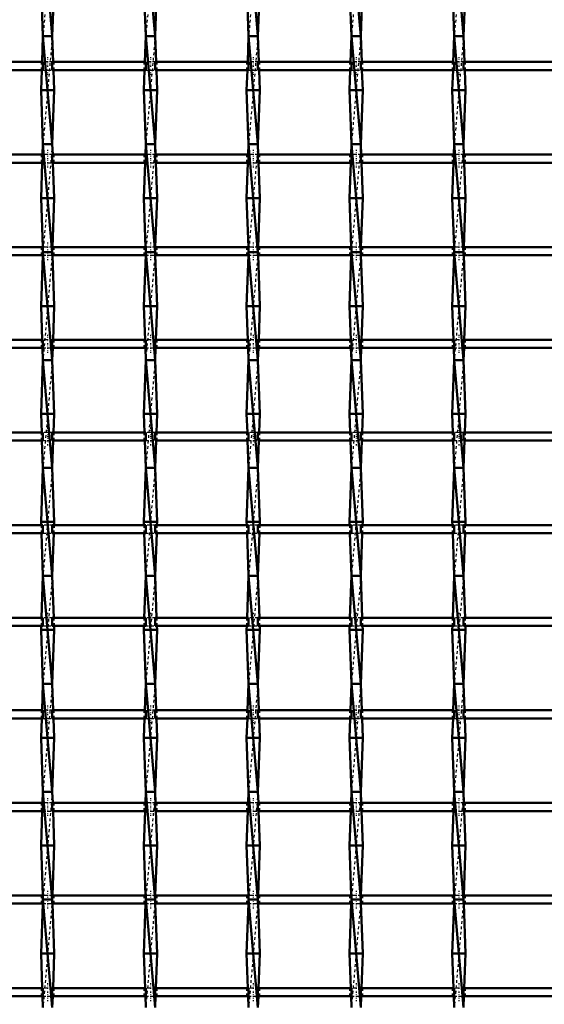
# Model space of a CAD drawing. Header units: millimetres. Extents: x -1015 to 657, y -500 to 954.
# Tile 22 of 30: x 199 to 394, y -142 to 223. Entities that reach past the tile are written whole.
import ezdxf

# ---------------------------------------------------------------- set-up
doc = ezdxf.new("R2010")
doc.units = ezdxf.units.MM
doc.linetypes.add('Center', pattern=[1.5, 0.45, -0.5, 0.05, -0.5])
doc.linetypes.add('Dashed', pattern=[2, 1, -1])
for name, color, linetype, lineweight in [('AM_0', 7, 'Continuous', 50), ('AM_7', 7, 'Center', 25), ('AM_9', 6, 'Dashed', 25)]:
    doc.layers.add(name, color=color, linetype=linetype, lineweight=lineweight)

# ---------------------------------------------------------------- blocks, each defined once
blk = doc.blocks.new('24_s4doyi285dotj643hbk6wpusm________0_in_LSSP33034383111200100035010_4')
at = {"layer": 'AM_0'}
for p, q in [((207.82, 257), (211.28, 217)), ((207.1, 237), (207.82, 217)), ((212, 237), (211.28, 217)), ((207.82, 217), (207.48, 207.48)), ((207.82, 217), (211.28, 177)), ((211.28, 217), (207.82, 217)), ((211.28, 217), (211.62, 207.48)), ((207.37, 204.48), (207.1, 197)), ((211.73, 204.48), (212, 197)), ((212, 197), (207.1, 197)), ((207.1, 197), (207.82, 177)), ((212, 197), (211.28, 177)), ((207.82, 177), (207.68, 173.15)), ((211.28, 177), (207.82, 177)), ((207.82, 177), (211.28, 137)), ((211.28, 177), (211.42, 173.15)), ((207.57, 170.15), (207.1, 157)), ((211.53, 170.15), (212, 157)), ((212, 157), (207.1, 157)), ((207.1, 157), (207.75, 138.82)), ((212, 157), (211.35, 138.82)), ((207.78, 135.82), (207.1, 117)), ((207.82, 137), (211.28, 97)), ((211.28, 137), (207.82, 137)), ((211.32, 135.82), (212, 117)), ((207.1, 117), (207.55, 104.49)), ((212, 117), (207.1, 117)), ((212, 117), (211.55, 104.49)), ((207.66, 101.49), (207.82, 97)), ((211.44, 101.49), (211.28, 97)), ((207.82, 97), (207.1, 77)), ((207.82, 97), (211.28, 57)), ((211.28, 97), (207.82, 97)), ((211.28, 97), (212, 77)), ((212, 77), (207.1, 77)), ((207.1, 77), (207.35, 70.16)), ((212, 77), (211.75, 70.16)), ((207.45, 67.16), (207.82, 57)), ((211.65, 67.16), (211.28, 57)), ((207.82, 57), (207.1, 37)), ((207.82, 57), (211.28, 17)), ((211.28, 57), (207.82, 57)), ((211.28, 57), (212, 37)), ((207.1, 37), (207.14, 35.83)), ((212, 37), (207.1, 37)), ((212, 37), (211.96, 35.83)), ((207.25, 32.83), (207.82, 17)), ((211.85, 32.83), (211.28, 17)), ((207.82, 17), (207.26, 1.5)), ((207.82, 17), (211.28, -23)), ((211.28, 17), (207.82, 17)), ((211.28, 17), (211.84, 1.5)), ((207.15, -1.5), (207.1, -3)), ((212, -3), (207.1, -3)), ((207.1, -3), (207.82, -23)), ((212, -3), (211.28, -23)), ((211.95, -1.5), (212, -3)), ((207.82, -23), (207.46, -32.83)), ((207.82, -23), (211.28, -63)), ((211.28, -23), (207.82, -23)), ((211.28, -23), (211.64, -32.83)), ((207.36, -35.83), (207.1, -43)), ((211.74, -35.83), (212, -43)), ((207.1, -43), (207.82, -63)), ((212, -43), (207.1, -43)), ((212, -43), (211.28, -63)), ((207.82, -63), (207.67, -67.16)), ((207.82, -63), (211.28, -103)), ((211.28, -63), (207.82, -63)), ((211.28, -63), (211.43, -67.16)), ((207.56, -70.16), (207.1, -83)), ((211.54, -70.16), (212, -83)), ((207.1, -83), (207.76, -101.49)), ((212, -83), (207.1, -83)), ((212, -83), (211.34, -101.49)), ((207.76, -104.49), (207.1, -123)), ((207.82, -103), (211.28, -143)), ((211.28, -103), (207.82, -103)), ((211.34, -104.49), (212, -123)), ((212, -123), (207.1, -123)), ((207.1, -123), (207.56, -135.82)), ((212, -123), (211.54, -135.82)), ((207.67, -138.82), (207.82, -143)), ((211.43, -138.82), (211.28, -143))]:
    blk.add_line(p, q, dxfattribs=at)
at = {"layer": 'AM_9'}
for p, q in [((211.28, 257), (207.82, 217)), ((211.28, 217), (207.82, 177)), ((207.48, 207.48), (207.37, 204.48)), ((211.62, 207.48), (211.73, 204.48)), ((211.28, 177), (207.82, 137)), ((207.68, 173.15), (207.57, 170.15)), ((211.42, 173.15), (211.53, 170.15)), ((207.75, 138.82), (207.82, 137)), ((211.35, 138.82), (211.28, 137)), ((207.82, 137), (207.78, 135.82)), ((211.28, 137), (207.82, 97)), ((211.28, 137), (211.32, 135.82)), ((207.55, 104.49), (207.66, 101.49)), ((211.55, 104.49), (211.44, 101.49)), ((211.28, 97), (207.82, 57)), ((207.35, 70.16), (207.45, 67.16)), ((211.75, 70.16), (211.65, 67.16)), ((211.28, 57), (207.82, 17)), ((207.14, 35.83), (207.25, 32.83)), ((211.96, 35.83), (211.85, 32.83)), ((211.28, 17), (207.82, -23)), ((207.26, 1.5), (207.15, -1.5)), ((211.84, 1.5), (211.95, -1.5)), ((211.28, -23), (207.82, -63)), ((207.46, -32.83), (207.36, -35.83)), ((211.64, -32.83), (211.74, -35.83)), ((211.28, -63), (207.82, -103)), ((207.67, -67.16), (207.56, -70.16)), ((211.43, -67.16), (211.54, -70.16)), ((207.76, -101.49), (207.82, -103)), ((211.34, -101.49), (211.28, -103)), ((207.82, -103), (207.76, -104.49)), ((211.28, -103), (207.82, -143)), ((211.28, -103), (211.34, -104.49)), ((207.56, -135.82), (207.67, -138.82)), ((211.54, -135.82), (211.43, -138.82))]:
    blk.add_line(p, q, dxfattribs=at)
blk = doc.blocks.new('25_wcg09w6ul9zley5352a9ew86j________0_in_LSSP33034383111200100035010_4')
at = {"layer": 'AM_0'}
for p, q in [((245.92, 257), (249.38, 217)), ((245.2, 237), (245.92, 217)), ((250.1, 237), (249.38, 217)), ((245.92, 217), (245.58, 207.48)), ((245.92, 217), (249.38, 177)), ((249.38, 217), (245.92, 217)), ((249.38, 217), (249.72, 207.48)), ((245.47, 204.48), (245.2, 197)), ((249.83, 204.48), (250.1, 197)), ((250.1, 197), (245.2, 197)), ((245.2, 197), (245.92, 177)), ((250.1, 197), (249.38, 177)), ((245.92, 177), (245.78, 173.15)), ((249.38, 177), (245.92, 177)), ((245.92, 177), (249.38, 137)), ((249.38, 177), (249.52, 173.15)), ((245.67, 170.15), (245.2, 157)), ((249.63, 170.15), (250.1, 157)), ((250.1, 157), (245.2, 157)), ((245.2, 157), (245.85, 138.82)), ((250.1, 157), (249.45, 138.82)), ((245.88, 135.82), (245.2, 117)), ((249.38, 137), (245.92, 137)), ((245.92, 137), (249.38, 97)), ((249.42, 135.82), (250.1, 117)), ((250.1, 117), (245.2, 117)), ((245.2, 117), (245.65, 104.49)), ((250.1, 117), (249.65, 104.49)), ((245.76, 101.49), (245.92, 97)), ((249.54, 101.49), (249.38, 97)), ((245.92, 97), (245.2, 77)), ((245.92, 97), (249.38, 57)), ((249.38, 97), (245.92, 97)), ((249.38, 97), (250.1, 77)), ((250.1, 77), (245.2, 77)), ((245.2, 77), (245.45, 70.16)), ((250.1, 77), (249.85, 70.16)), ((245.55, 67.16), (245.92, 57)), ((249.75, 67.16), (249.38, 57)), ((245.92, 57), (245.2, 37)), ((245.92, 57), (249.38, 17)), ((249.38, 57), (245.92, 57)), ((249.38, 57), (250.1, 37)), ((245.2, 37), (245.24, 35.83)), ((250.1, 37), (245.2, 37)), ((250.1, 37), (250.06, 35.83)), ((245.35, 32.83), (245.92, 17)), ((249.95, 32.83), (249.38, 17)), ((245.92, 17), (245.36, 1.5)), ((249.38, 17), (245.92, 17)), ((245.92, 17), (249.38, -23)), ((249.38, 17), (249.94, 1.5)), ((245.25, -1.5), (245.2, -3)), ((250.1, -3), (245.2, -3)), ((245.2, -3), (245.92, -23)), ((250.1, -3), (249.38, -23)), ((250.05, -1.5), (250.1, -3)), ((245.92, -23), (245.56, -32.83)), ((249.38, -23), (245.92, -23)), ((245.92, -23), (249.38, -63)), ((249.38, -23), (249.74, -32.83)), ((245.46, -35.83), (245.2, -43)), ((249.84, -35.83), (250.1, -43)), ((250.1, -43), (245.2, -43)), ((245.2, -43), (245.92, -63)), ((250.1, -43), (249.38, -63)), ((245.92, -63), (245.77, -67.16)), ((249.38, -63), (245.92, -63)), ((245.92, -63), (249.38, -103)), ((249.38, -63), (249.53, -67.16)), ((245.66, -70.16), (245.2, -83)), ((249.64, -70.16), (250.1, -83)), ((250.1, -83), (245.2, -83)), ((245.2, -83), (245.86, -101.49)), ((250.1, -83), (249.44, -101.49)), ((245.86, -104.49), (245.2, -123)), ((245.92, -103), (249.38, -143)), ((249.38, -103), (245.92, -103)), ((249.44, -104.49), (250.1, -123)), ((250.1, -123), (245.2, -123)), ((245.2, -123), (245.66, -135.82)), ((250.1, -123), (249.64, -135.82)), ((245.77, -138.82), (245.92, -143)), ((249.53, -138.82), (249.38, -143))]:
    blk.add_line(p, q, dxfattribs=at)
at = {"layer": 'AM_9'}
for p, q in [((249.38, 257), (245.92, 217)), ((249.38, 217), (245.92, 177)), ((245.58, 207.48), (245.47, 204.48)), ((249.72, 207.48), (249.83, 204.48)), ((249.38, 177), (245.92, 137)), ((245.78, 173.15), (245.67, 170.15)), ((249.52, 173.15), (249.63, 170.15)), ((245.85, 138.82), (245.92, 137)), ((249.45, 138.82), (249.38, 137)), ((245.92, 137), (245.88, 135.82)), ((249.38, 137), (245.92, 97)), ((249.38, 137), (249.42, 135.82)), ((245.65, 104.49), (245.76, 101.49)), ((249.65, 104.49), (249.54, 101.49)), ((249.38, 97), (245.92, 57)), ((245.45, 70.16), (245.55, 67.16)), ((249.85, 70.16), (249.75, 67.16)), ((249.38, 57), (245.92, 17)), ((245.24, 35.83), (245.35, 32.83)), ((250.06, 35.83), (249.95, 32.83)), ((249.38, 17), (245.92, -23)), ((245.36, 1.5), (245.25, -1.5)), ((249.94, 1.5), (250.05, -1.5)), ((249.38, -23), (245.92, -63)), ((245.56, -32.83), (245.46, -35.83)), ((249.74, -32.83), (249.84, -35.83)), ((249.38, -63), (245.92, -103)), ((245.77, -67.16), (245.66, -70.16)), ((249.53, -67.16), (249.64, -70.16)), ((245.86, -101.49), (245.92, -103)), ((249.44, -101.49), (249.38, -103)), ((245.92, -103), (245.86, -104.49)), ((249.38, -103), (245.92, -143)), ((249.38, -103), (249.44, -104.49)), ((245.66, -135.82), (245.77, -138.82)), ((249.64, -135.82), (249.53, -138.82))]:
    blk.add_line(p, q, dxfattribs=at)
blk = doc.blocks.new('26_t9t6yl3lmqw70fx4wluj44pzg________0_in_LSSP33034383111200100035010_4')
at = {"layer": 'AM_0'}
for p, q in [((284.02, 257), (287.48, 217)), ((283.3, 237), (284.02, 217)), ((288.2, 237), (287.48, 217)), ((284.02, 217), (283.68, 207.48)), ((284.02, 217), (287.48, 177)), ((287.48, 217), (284.02, 217)), ((287.48, 217), (287.82, 207.48)), ((283.57, 204.48), (283.3, 197)), ((287.93, 204.48), (288.2, 197)), ((288.2, 197), (283.3, 197)), ((283.3, 197), (284.02, 177)), ((288.2, 197), (287.48, 177)), ((284.02, 177), (283.88, 173.15)), ((287.48, 177), (284.02, 177)), ((284.02, 177), (287.48, 137)), ((287.48, 177), (287.62, 173.15)), ((283.77, 170.15), (283.3, 157)), ((287.73, 170.15), (288.2, 157)), ((288.2, 157), (283.3, 157)), ((283.3, 157), (283.95, 138.82)), ((288.2, 157), (287.55, 138.82)), ((283.98, 135.82), (283.3, 117)), ((284.02, 137), (287.48, 97)), ((287.48, 137), (284.02, 137)), ((287.52, 135.82), (288.2, 117)), ((283.3, 117), (283.75, 104.49)), ((288.2, 117), (283.3, 117)), ((288.2, 117), (287.75, 104.49)), ((283.86, 101.49), (284.02, 97)), ((287.64, 101.49), (287.48, 97)), ((284.02, 97), (283.3, 77)), ((284.02, 97), (287.48, 57)), ((287.48, 97), (284.02, 97)), ((287.48, 97), (288.2, 77)), ((283.3, 77), (283.55, 70.16)), ((288.2, 77), (283.3, 77)), ((288.2, 77), (287.95, 70.16)), ((283.65, 67.16), (284.02, 57)), ((287.85, 67.16), (287.48, 57)), ((284.02, 57), (283.3, 37)), ((284.02, 57), (287.48, 17)), ((287.48, 57), (284.02, 57)), ((287.48, 57), (288.2, 37)), ((283.3, 37), (283.34, 35.83)), ((288.2, 37), (283.3, 37)), ((288.2, 37), (288.16, 35.83)), ((283.45, 32.83), (284.02, 17)), ((288.05, 32.83), (287.48, 17)), ((284.02, 17), (283.46, 1.5)), ((287.48, 17), (284.02, 17)), ((284.02, 17), (287.48, -23)), ((287.48, 17), (288.04, 1.5)), ((283.35, -1.5), (283.3, -3)), ((288.2, -3), (283.3, -3)), ((283.3, -3), (284.02, -23)), ((288.2, -3), (287.48, -23)), ((288.15, -1.5), (288.2, -3)), ((284.02, -23), (283.66, -32.83)), ((284.02, -23), (287.48, -63)), ((287.48, -23), (284.02, -23)), ((287.48, -23), (287.84, -32.83)), ((283.56, -35.83), (283.3, -43)), ((287.94, -35.83), (288.2, -43)), ((283.3, -43), (284.02, -63)), ((288.2, -43), (283.3, -43)), ((288.2, -43), (287.48, -63)), ((284.02, -63), (283.87, -67.16)), ((287.48, -63), (284.02, -63)), ((284.02, -63), (287.48, -103)), ((287.48, -63), (287.63, -67.16)), ((283.76, -70.16), (283.3, -83)), ((287.74, -70.16), (288.2, -83)), ((288.2, -83), (283.3, -83)), ((283.3, -83), (283.96, -101.49)), ((288.2, -83), (287.54, -101.49)), ((283.96, -104.49), (283.3, -123)), ((284.02, -103), (287.48, -143)), ((287.48, -103), (284.02, -103)), ((287.54, -104.49), (288.2, -123)), ((288.2, -123), (283.3, -123)), ((283.3, -123), (283.76, -135.82)), ((288.2, -123), (287.74, -135.82)), ((283.87, -138.82), (284.02, -143)), ((287.63, -138.82), (287.48, -143))]:
    blk.add_line(p, q, dxfattribs=at)
at = {"layer": 'AM_9'}
for p, q in [((287.48, 257), (284.02, 217)), ((287.48, 217), (284.02, 177)), ((283.68, 207.48), (283.57, 204.48)), ((287.82, 207.48), (287.93, 204.48)), ((287.48, 177), (284.02, 137)), ((283.88, 173.15), (283.77, 170.15)), ((287.62, 173.15), (287.73, 170.15)), ((283.95, 138.82), (284.02, 137)), ((287.55, 138.82), (287.48, 137)), ((284.02, 137), (283.98, 135.82)), ((287.48, 137), (284.02, 97)), ((287.48, 137), (287.52, 135.82)), ((283.75, 104.49), (283.86, 101.49)), ((287.75, 104.49), (287.64, 101.49)), ((287.48, 97), (284.02, 57)), ((283.55, 70.16), (283.65, 67.16)), ((287.95, 70.16), (287.85, 67.16)), ((287.48, 57), (284.02, 17)), ((283.34, 35.83), (283.45, 32.83)), ((288.16, 35.83), (288.05, 32.83)), ((287.48, 17), (284.02, -23)), ((283.46, 1.5), (283.35, -1.5)), ((288.04, 1.5), (288.15, -1.5)), ((287.48, -23), (284.02, -63)), ((283.66, -32.83), (283.56, -35.83)), ((287.84, -32.83), (287.94, -35.83)), ((287.48, -63), (284.02, -103)), ((283.87, -67.16), (283.76, -70.16)), ((287.63, -67.16), (287.74, -70.16)), ((283.96, -101.49), (284.02, -103)), ((287.54, -101.49), (287.48, -103)), ((284.02, -103), (283.96, -104.49)), ((287.48, -103), (284.02, -143)), ((287.48, -103), (287.54, -104.49)), ((283.76, -135.82), (283.87, -138.82)), ((287.74, -135.82), (287.63, -138.82))]:
    blk.add_line(p, q, dxfattribs=at)
blk = doc.blocks.new('27_0yhk68iiipf210urlrf0unole________0_in_LSSP33034383111200100035010_4')
at = {"layer": 'AM_0'}
for p, q in [((322.12, 257), (325.58, 217)), ((321.4, 237), (322.12, 217)), ((326.3, 237), (325.58, 217)), ((322.12, 217), (321.78, 207.48)), ((322.12, 217), (325.58, 177)), ((325.58, 217), (322.12, 217)), ((325.58, 217), (325.92, 207.48)), ((321.67, 204.48), (321.4, 197)), ((326.03, 204.48), (326.3, 197)), ((326.3, 197), (321.4, 197)), ((321.4, 197), (322.12, 177)), ((326.3, 197), (325.58, 177)), ((322.12, 177), (321.98, 173.15)), ((325.58, 177), (322.12, 177)), ((322.12, 177), (325.58, 137)), ((325.58, 177), (325.72, 173.15)), ((321.87, 170.15), (321.4, 157)), ((325.83, 170.15), (326.3, 157)), ((326.3, 157), (321.4, 157)), ((321.4, 157), (322.05, 138.82)), ((326.3, 157), (325.65, 138.82)), ((322.08, 135.82), (321.4, 117)), ((322.12, 137), (325.58, 97)), ((325.58, 137), (322.12, 137)), ((325.62, 135.82), (326.3, 117)), ((321.4, 117), (321.85, 104.49)), ((326.3, 117), (321.4, 117)), ((326.3, 117), (325.85, 104.49)), ((321.96, 101.49), (322.12, 97)), ((325.74, 101.49), (325.58, 97)), ((322.12, 97), (321.4, 77)), ((322.12, 97), (325.58, 57)), ((325.58, 97), (322.12, 97)), ((325.58, 97), (326.3, 77)), ((321.4, 77), (321.65, 70.16)), ((326.3, 77), (321.4, 77)), ((326.3, 77), (326.05, 70.16)), ((321.75, 67.16), (322.12, 57)), ((325.95, 67.16), (325.58, 57)), ((322.12, 57), (321.4, 37)), ((322.12, 57), (325.58, 17)), ((325.58, 57), (322.12, 57)), ((325.58, 57), (326.3, 37)), ((326.3, 37), (321.4, 37)), ((321.4, 37), (321.44, 35.83)), ((326.3, 37), (326.26, 35.83)), ((321.55, 32.83), (322.12, 17)), ((326.15, 32.83), (325.58, 17)), ((322.12, 17), (321.56, 1.5)), ((322.12, 17), (325.58, -23)), ((325.58, 17), (322.12, 17)), ((325.58, 17), (326.14, 1.5)), ((321.45, -1.5), (321.4, -3)), ((326.3, -3), (321.4, -3)), ((321.4, -3), (322.12, -23)), ((326.3, -3), (325.58, -23)), ((326.25, -1.5), (326.3, -3)), ((322.12, -23), (321.76, -32.83)), ((325.58, -23), (322.12, -23)), ((322.12, -23), (325.58, -63)), ((325.58, -23), (325.94, -32.83)), ((321.66, -35.83), (321.4, -43)), ((326.04, -35.83), (326.3, -43)), ((326.3, -43), (321.4, -43)), ((321.4, -43), (322.12, -63)), ((326.3, -43), (325.58, -63)), ((322.12, -63), (321.97, -67.16)), ((325.58, -63), (322.12, -63)), ((322.12, -63), (325.58, -103)), ((325.58, -63), (325.73, -67.16)), ((321.86, -70.16), (321.4, -83)), ((325.84, -70.16), (326.3, -83)), ((326.3, -83), (321.4, -83)), ((321.4, -83), (322.06, -101.49)), ((326.3, -83), (325.64, -101.49)), ((322.06, -104.49), (321.4, -123)), ((322.12, -103), (325.58, -143)), ((325.58, -103), (322.12, -103)), ((325.64, -104.49), (326.3, -123)), ((326.3, -123), (321.4, -123)), ((321.4, -123), (321.86, -135.82)), ((326.3, -123), (325.84, -135.82)), ((321.97, -138.82), (322.12, -143)), ((325.73, -138.82), (325.58, -143))]:
    blk.add_line(p, q, dxfattribs=at)
at = {"layer": 'AM_9'}
for p, q in [((325.58, 257), (322.12, 217)), ((325.58, 217), (322.12, 177)), ((321.78, 207.48), (321.67, 204.48)), ((325.92, 207.48), (326.03, 204.48)), ((325.58, 177), (322.12, 137)), ((321.98, 173.15), (321.87, 170.15)), ((325.72, 173.15), (325.83, 170.15)), ((322.05, 138.82), (322.12, 137)), ((325.65, 138.82), (325.58, 137)), ((322.12, 137), (322.08, 135.82)), ((325.58, 137), (322.12, 97)), ((325.58, 137), (325.62, 135.82)), ((321.85, 104.49), (321.96, 101.49)), ((325.85, 104.49), (325.74, 101.49)), ((325.58, 97), (322.12, 57)), ((321.65, 70.16), (321.75, 67.16)), ((326.05, 70.16), (325.95, 67.16)), ((325.58, 57), (322.12, 17)), ((321.44, 35.83), (321.55, 32.83)), ((326.26, 35.83), (326.15, 32.83)), ((325.58, 17), (322.12, -23)), ((321.56, 1.5), (321.45, -1.5)), ((326.14, 1.5), (326.25, -1.5)), ((325.58, -23), (322.12, -63)), ((321.76, -32.83), (321.66, -35.83)), ((325.94, -32.83), (326.04, -35.83)), ((325.58, -63), (322.12, -103)), ((321.97, -67.16), (321.86, -70.16)), ((325.73, -67.16), (325.84, -70.16)), ((322.06, -101.49), (322.12, -103)), ((325.64, -101.49), (325.58, -103)), ((322.12, -103), (322.06, -104.49)), ((325.58, -103), (322.12, -143)), ((325.58, -103), (325.64, -104.49)), ((321.86, -135.82), (321.97, -138.82)), ((325.84, -135.82), (325.73, -138.82))]:
    blk.add_line(p, q, dxfattribs=at)
blk = doc.blocks.new('28_65zkmmkchl36jkbyh3arfn6rd________0_in_LSSP33034383111200100035010_4')
at = {"layer": 'AM_0'}
for p, q in [((360.22, 257), (363.68, 217)), ((359.5, 237), (360.22, 217)), ((364.4, 237), (363.68, 217)), ((360.22, 217), (359.88, 207.48)), ((360.22, 217), (363.68, 177)), ((363.68, 217), (360.22, 217)), ((363.68, 217), (364.02, 207.48)), ((359.77, 204.48), (359.5, 197)), ((364.13, 204.48), (364.4, 197)), ((364.4, 197), (359.5, 197)), ((359.5, 197), (360.22, 177)), ((364.4, 197), (363.68, 177)), ((360.22, 177), (360.08, 173.15)), ((360.22, 177), (363.68, 137)), ((363.68, 177), (360.22, 177)), ((363.68, 177), (363.82, 173.15)), ((359.97, 170.15), (359.5, 157)), ((363.93, 170.15), (364.4, 157)), ((364.4, 157), (359.5, 157)), ((359.5, 157), (360.15, 138.82)), ((364.4, 157), (363.75, 138.82)), ((360.18, 135.82), (359.5, 117)), ((360.22, 137), (363.68, 97)), ((363.68, 137), (360.22, 137)), ((363.72, 135.82), (364.4, 117)), ((359.5, 117), (359.95, 104.49)), ((364.4, 117), (359.5, 117)), ((364.4, 117), (363.95, 104.49)), ((360.06, 101.49), (360.22, 97)), ((363.84, 101.49), (363.68, 97)), ((360.22, 97), (359.5, 77)), ((360.22, 97), (363.68, 57)), ((363.68, 97), (360.22, 97)), ((363.68, 97), (364.4, 77)), ((359.5, 77), (359.75, 70.16)), ((364.4, 77), (359.5, 77)), ((364.4, 77), (364.15, 70.16)), ((359.85, 67.16), (360.22, 57)), ((364.05, 67.16), (363.68, 57)), ((360.22, 57), (359.5, 37)), ((360.22, 57), (363.68, 17)), ((363.68, 57), (360.22, 57)), ((363.68, 57), (364.4, 37)), ((359.5, 37), (359.54, 35.83)), ((364.4, 37), (359.5, 37)), ((364.4, 37), (364.36, 35.83)), ((359.65, 32.83), (360.22, 17)), ((364.25, 32.83), (363.68, 17)), ((360.22, 17), (359.66, 1.5)), ((363.68, 17), (360.22, 17)), ((360.22, 17), (363.68, -23)), ((363.68, 17), (364.24, 1.5)), ((359.55, -1.5), (359.5, -3)), ((364.4, -3), (359.5, -3)), ((359.5, -3), (360.22, -23)), ((364.4, -3), (363.68, -23)), ((364.35, -1.5), (364.4, -3)), ((360.22, -23), (359.86, -32.83)), ((363.68, -23), (360.22, -23)), ((360.22, -23), (363.68, -63)), ((363.68, -23), (364.04, -32.83)), ((359.76, -35.83), (359.5, -43)), ((364.14, -35.83), (364.4, -43)), ((364.4, -43), (359.5, -43)), ((359.5, -43), (360.22, -63)), ((364.4, -43), (363.68, -63)), ((360.22, -63), (360.07, -67.16)), ((363.68, -63), (360.22, -63)), ((360.22, -63), (363.68, -103)), ((363.68, -63), (363.83, -67.16)), ((359.96, -70.16), (359.5, -83)), ((363.94, -70.16), (364.4, -83)), ((364.4, -83), (359.5, -83)), ((359.5, -83), (360.16, -101.49)), ((364.4, -83), (363.74, -101.49)), ((360.16, -104.49), (359.5, -123)), ((360.22, -103), (363.68, -143)), ((363.68, -103), (360.22, -103)), ((363.74, -104.49), (364.4, -123)), ((364.4, -123), (359.5, -123)), ((359.5, -123), (359.96, -135.82)), ((364.4, -123), (363.94, -135.82)), ((360.07, -138.82), (360.22, -143)), ((363.83, -138.82), (363.68, -143))]:
    blk.add_line(p, q, dxfattribs=at)
at = {"layer": 'AM_9'}
for p, q in [((363.68, 257), (360.22, 217)), ((363.68, 217), (360.22, 177)), ((359.88, 207.48), (359.77, 204.48)), ((364.02, 207.48), (364.13, 204.48)), ((363.68, 177), (360.22, 137)), ((360.08, 173.15), (359.97, 170.15)), ((363.82, 173.15), (363.93, 170.15)), ((360.15, 138.82), (360.22, 137)), ((363.75, 138.82), (363.68, 137)), ((360.22, 137), (360.18, 135.82)), ((363.68, 137), (360.22, 97)), ((363.68, 137), (363.72, 135.82)), ((359.95, 104.49), (360.06, 101.49)), ((363.95, 104.49), (363.84, 101.49)), ((363.68, 97), (360.22, 57)), ((359.75, 70.16), (359.85, 67.16)), ((364.15, 70.16), (364.05, 67.16)), ((363.68, 57), (360.22, 17)), ((359.54, 35.83), (359.65, 32.83)), ((364.36, 35.83), (364.25, 32.83)), ((363.68, 17), (360.22, -23)), ((359.66, 1.5), (359.55, -1.5)), ((364.24, 1.5), (364.35, -1.5)), ((363.68, -23), (360.22, -63)), ((359.86, -32.83), (359.76, -35.83)), ((364.04, -32.83), (364.14, -35.83)), ((363.68, -63), (360.22, -103)), ((360.07, -67.16), (359.96, -70.16)), ((363.83, -67.16), (363.94, -70.16)), ((360.16, -101.49), (360.22, -103)), ((363.74, -101.49), (363.68, -103)), ((360.22, -103), (360.16, -104.49)), ((363.68, -103), (360.22, -143)), ((363.68, -103), (363.74, -104.49)), ((359.96, -135.82), (360.07, -138.82)), ((363.94, -135.82), (363.83, -138.82))]:
    blk.add_line(p, q, dxfattribs=at)
blk = doc.blocks.new('46_rsj5ab6qbilbzlgr2253jm32j________0_in_LSSP33034383111200100035010_4')
at = {"layer": 'AM_0'}
for p, q in [((207.82, -135.82), (173.18, -135.82)), ((207.82, -135.82), (207.82, -138.82)), ((211.28, -138.82), (211.28, -135.82)), ((245.92, -135.82), (211.28, -135.82)), ((245.92, -135.82), (245.92, -138.82)), ((249.38, -138.82), (249.38, -135.82)), ((284.02, -135.82), (249.38, -135.82)), ((284.02, -135.82), (284.02, -138.82)), ((322.12, -135.82), (287.48, -135.82)), ((287.48, -138.82), (287.48, -135.82)), ((322.12, -135.82), (322.12, -138.82)), ((325.58, -138.82), (325.58, -135.82)), ((360.22, -135.82), (325.58, -135.82)), ((360.22, -135.82), (360.22, -138.82)), ((363.68, -138.82), (363.68, -135.82)), ((398.32, -135.82), (363.68, -135.82)), ((207.82, -138.82), (173.18, -138.82)), ((245.92, -138.82), (211.28, -138.82)), ((284.02, -138.82), (249.38, -138.82)), ((322.12, -138.82), (287.48, -138.82)), ((360.22, -138.82), (325.58, -138.82)), ((398.32, -138.82), (363.68, -138.82))]:
    blk.add_line(p, q, dxfattribs=at)
at = {"layer": 'AM_7'}
for p, q in [((209.55, -134.02), (209.55, -140.62)), ((247.65, -134.02), (247.65, -140.62)), ((285.75, -134.02), (285.75, -140.62)), ((323.85, -134.02), (323.85, -140.62)), ((361.95, -134.02), (361.95, -140.62))]:
    blk.add_line(p, q, dxfattribs=at)
at = {"layer": 'AM_9'}
for p, q in [((207.1, -135.82), (207.1, -138.82)), ((211.28, -135.82), (207.82, -135.82)), ((212, -138.82), (212, -135.82)), ((245.2, -135.82), (245.2, -138.82)), ((249.38, -135.82), (245.92, -135.82)), ((250.1, -138.82), (250.1, -135.82)), ((283.3, -135.82), (283.3, -138.82)), ((287.48, -135.82), (284.02, -135.82)), ((288.2, -138.82), (288.2, -135.82)), ((321.4, -135.82), (321.4, -138.82)), ((325.58, -135.82), (322.12, -135.82)), ((326.3, -138.82), (326.3, -135.82)), ((359.5, -135.82), (359.5, -138.82)), ((363.68, -135.82), (360.22, -135.82)), ((364.4, -138.82), (364.4, -135.82)), ((207.82, -138.82), (211.28, -138.82)), ((245.92, -138.82), (249.38, -138.82)), ((284.02, -138.82), (287.48, -138.82)), ((322.12, -138.82), (325.58, -138.82)), ((360.22, -138.82), (363.68, -138.82))]:
    blk.add_line(p, q, dxfattribs=at)
blk = doc.blocks.new('47_5dr2419461gyued2lqbp6crlc________0_in_LSSP33034383111200100035010_4')
at = {"layer": 'AM_0'}
for p, q in [((207.82, -101.49), (173.18, -101.49)), ((207.82, -101.49), (207.82, -104.49)), ((211.28, -104.49), (211.28, -101.49)), ((245.92, -101.49), (211.28, -101.49)), ((245.92, -101.49), (245.92, -104.49)), ((249.38, -104.49), (249.38, -101.49)), ((284.02, -101.49), (249.38, -101.49)), ((284.02, -101.49), (284.02, -104.49)), ((322.12, -101.49), (287.48, -101.49)), ((287.48, -104.49), (287.48, -101.49)), ((322.12, -101.49), (322.12, -104.49)), ((325.58, -104.49), (325.58, -101.49)), ((360.22, -101.49), (325.58, -101.49)), ((360.22, -101.49), (360.22, -104.49)), ((363.68, -104.49), (363.68, -101.49)), ((398.32, -101.49), (363.68, -101.49)), ((207.82, -104.49), (173.18, -104.49)), ((245.92, -104.49), (211.28, -104.49)), ((284.02, -104.49), (249.38, -104.49)), ((322.12, -104.49), (287.48, -104.49)), ((360.22, -104.49), (325.58, -104.49)), ((398.32, -104.49), (363.68, -104.49))]:
    blk.add_line(p, q, dxfattribs=at)
at = {"layer": 'AM_7'}
for p, q in [((209.55, -99.69), (209.55, -106.29)), ((247.65, -99.69), (247.65, -106.29)), ((285.75, -99.69), (285.75, -106.29)), ((323.85, -99.69), (323.85, -106.29)), ((361.95, -99.69), (361.95, -106.29))]:
    blk.add_line(p, q, dxfattribs=at)
at = {"layer": 'AM_9'}
for p, q in [((207.1, -101.49), (207.1, -104.49)), ((211.28, -101.49), (207.82, -101.49)), ((212, -104.49), (212, -101.49)), ((245.2, -101.49), (245.2, -104.49)), ((249.38, -101.49), (245.92, -101.49)), ((250.1, -104.49), (250.1, -101.49)), ((283.3, -101.49), (283.3, -104.49)), ((287.48, -101.49), (284.02, -101.49)), ((288.2, -104.49), (288.2, -101.49)), ((321.4, -101.49), (321.4, -104.49)), ((325.58, -101.49), (322.12, -101.49)), ((326.3, -104.49), (326.3, -101.49)), ((359.5, -101.49), (359.5, -104.49)), ((363.68, -101.49), (360.22, -101.49)), ((364.4, -104.49), (364.4, -101.49)), ((207.82, -104.49), (211.28, -104.49)), ((245.92, -104.49), (249.38, -104.49)), ((284.02, -104.49), (287.48, -104.49)), ((322.12, -104.49), (325.58, -104.49)), ((360.22, -104.49), (363.68, -104.49))]:
    blk.add_line(p, q, dxfattribs=at)
blk = doc.blocks.new('48_ftqyxeyjf5fnsard7285sjuep________0_in_LSSP33034383111200100035010_4')
at = {"layer": 'AM_0'}
for p, q in [((207.82, -67.16), (173.18, -67.16)), ((207.82, -67.16), (207.82, -70.16)), ((245.92, -67.16), (211.28, -67.16)), ((211.28, -70.16), (211.28, -67.16)), ((245.92, -67.16), (245.92, -70.16)), ((249.38, -70.16), (249.38, -67.16)), ((284.02, -67.16), (249.38, -67.16)), ((284.02, -67.16), (284.02, -70.16)), ((322.12, -67.16), (287.48, -67.16)), ((287.48, -70.16), (287.48, -67.16)), ((322.12, -67.16), (322.12, -70.16)), ((360.22, -67.16), (325.58, -67.16)), ((325.58, -70.16), (325.58, -67.16)), ((360.22, -67.16), (360.22, -70.16)), ((363.68, -70.16), (363.68, -67.16)), ((398.32, -67.16), (363.68, -67.16)), ((207.82, -70.16), (173.18, -70.16)), ((245.92, -70.16), (211.28, -70.16)), ((284.02, -70.16), (249.38, -70.16)), ((322.12, -70.16), (287.48, -70.16)), ((360.22, -70.16), (325.58, -70.16)), ((398.32, -70.16), (363.68, -70.16))]:
    blk.add_line(p, q, dxfattribs=at)
at = {"layer": 'AM_7'}
for p, q in [((209.55, -65.36), (209.55, -71.96)), ((247.65, -65.36), (247.65, -71.96)), ((285.75, -65.36), (285.75, -71.96)), ((323.85, -65.36), (323.85, -71.96)), ((361.95, -65.36), (361.95, -71.96))]:
    blk.add_line(p, q, dxfattribs=at)
at = {"layer": 'AM_9'}
for p, q in [((207.1, -67.16), (207.1, -70.16)), ((211.28, -67.16), (207.82, -67.16)), ((212, -70.16), (212, -67.16)), ((245.2, -67.16), (245.2, -70.16)), ((249.38, -67.16), (245.92, -67.16)), ((250.1, -70.16), (250.1, -67.16)), ((283.3, -67.16), (283.3, -70.16)), ((287.48, -67.16), (284.02, -67.16)), ((288.2, -70.16), (288.2, -67.16)), ((321.4, -67.16), (321.4, -70.16)), ((325.58, -67.16), (322.12, -67.16)), ((326.3, -70.16), (326.3, -67.16)), ((359.5, -67.16), (359.5, -70.16)), ((363.68, -67.16), (360.22, -67.16)), ((364.4, -70.16), (364.4, -67.16)), ((207.82, -70.16), (211.28, -70.16)), ((245.92, -70.16), (249.38, -70.16)), ((284.02, -70.16), (287.48, -70.16)), ((322.12, -70.16), (325.58, -70.16)), ((360.22, -70.16), (363.68, -70.16))]:
    blk.add_line(p, q, dxfattribs=at)
blk = doc.blocks.new('49_mkp8mpf22lhnzttyxmm3nv1gf________0_in_LSSP33034383111200100035010_4')
at = {"layer": 'AM_0'}
for p, q in [((207.82, -32.83), (173.18, -32.83)), ((207.82, -32.83), (207.82, -35.83)), ((245.92, -32.83), (211.28, -32.83)), ((211.28, -35.83), (211.28, -32.83)), ((245.92, -32.83), (245.92, -35.83)), ((249.38, -35.83), (249.38, -32.83)), ((284.02, -32.83), (249.38, -32.83)), ((284.02, -32.83), (284.02, -35.83)), ((322.12, -32.83), (287.48, -32.83)), ((287.48, -35.83), (287.48, -32.83)), ((322.12, -32.83), (322.12, -35.83)), ((360.22, -32.83), (325.58, -32.83)), ((325.58, -35.83), (325.58, -32.83)), ((360.22, -32.83), (360.22, -35.83)), ((363.68, -35.83), (363.68, -32.83)), ((398.32, -32.83), (363.68, -32.83)), ((207.82, -35.83), (173.18, -35.83)), ((245.92, -35.83), (211.28, -35.83)), ((284.02, -35.83), (249.38, -35.83)), ((322.12, -35.83), (287.48, -35.83)), ((360.22, -35.83), (325.58, -35.83)), ((398.32, -35.83), (363.68, -35.83))]:
    blk.add_line(p, q, dxfattribs=at)
at = {"layer": 'AM_7'}
for p, q in [((209.55, -31.03), (209.55, -37.63)), ((247.65, -31.03), (247.65, -37.63)), ((285.75, -31.03), (285.75, -37.63)), ((323.85, -31.03), (323.85, -37.63)), ((361.95, -31.03), (361.95, -37.63))]:
    blk.add_line(p, q, dxfattribs=at)
at = {"layer": 'AM_9'}
for p, q in [((207.1, -32.83), (207.1, -35.83)), ((211.28, -32.83), (207.82, -32.83)), ((212, -35.83), (212, -32.83)), ((245.2, -32.83), (245.2, -35.83)), ((249.38, -32.83), (245.92, -32.83)), ((250.1, -35.83), (250.1, -32.83)), ((283.3, -32.83), (283.3, -35.83)), ((287.48, -32.83), (284.02, -32.83)), ((288.2, -35.83), (288.2, -32.83)), ((321.4, -32.83), (321.4, -35.83)), ((325.58, -32.83), (322.12, -32.83)), ((326.3, -35.83), (326.3, -32.83)), ((359.5, -32.83), (359.5, -35.83)), ((363.68, -32.83), (360.22, -32.83)), ((364.4, -35.83), (364.4, -32.83)), ((207.82, -35.83), (211.28, -35.83)), ((245.92, -35.83), (249.38, -35.83)), ((284.02, -35.83), (287.48, -35.83)), ((322.12, -35.83), (325.58, -35.83)), ((360.22, -35.83), (363.68, -35.83))]:
    blk.add_line(p, q, dxfattribs=at)
blk = doc.blocks.new('50_wvjlqj6r3pjhxo3nqm5h33mjm________0_in_LSSP33034383111200100035010_4')
at = {"layer": 'AM_0'}
for p, q in [((207.82, 1.5), (173.18, 1.5)), ((207.82, 1.5), (207.82, -1.5)), ((211.28, -1.5), (211.28, 1.5)), ((245.92, 1.5), (211.28, 1.5)), ((245.92, 1.5), (245.92, -1.5)), ((284.02, 1.5), (249.38, 1.5)), ((249.38, -1.5), (249.38, 1.5)), ((284.02, 1.5), (284.02, -1.5)), ((322.12, 1.5), (287.48, 1.5)), ((287.48, -1.5), (287.48, 1.5)), ((322.12, 1.5), (322.12, -1.5)), ((325.58, -1.5), (325.58, 1.5)), ((360.22, 1.5), (325.58, 1.5)), ((360.22, 1.5), (360.22, -1.5)), ((398.32, 1.5), (363.68, 1.5)), ((363.68, -1.5), (363.68, 1.5)), ((207.82, -1.5), (173.18, -1.5)), ((245.92, -1.5), (211.28, -1.5)), ((284.02, -1.5), (249.38, -1.5)), ((322.12, -1.5), (287.48, -1.5)), ((360.22, -1.5), (325.58, -1.5)), ((398.32, -1.5), (363.68, -1.5))]:
    blk.add_line(p, q, dxfattribs=at)
at = {"layer": 'AM_7'}
for p, q in [((209.55, 3.3), (209.55, -3.3)), ((247.65, 3.3), (247.65, -3.3)), ((285.75, 3.3), (285.75, -3.3)), ((323.85, 3.3), (323.85, -3.3)), ((361.95, 3.3), (361.95, -3.3))]:
    blk.add_line(p, q, dxfattribs=at)
at = {"layer": 'AM_9'}
for p, q in [((207.1, 1.5), (207.1, -1.5)), ((211.28, 1.5), (207.82, 1.5)), ((212, -1.5), (212, 1.5)), ((245.2, 1.5), (245.2, -1.5)), ((249.38, 1.5), (245.92, 1.5)), ((250.1, -1.5), (250.1, 1.5)), ((283.3, 1.5), (283.3, -1.5)), ((287.48, 1.5), (284.02, 1.5)), ((288.2, -1.5), (288.2, 1.5)), ((321.4, 1.5), (321.4, -1.5)), ((325.58, 1.5), (322.12, 1.5)), ((326.3, -1.5), (326.3, 1.5)), ((359.5, 1.5), (359.5, -1.5)), ((363.68, 1.5), (360.22, 1.5)), ((364.4, -1.5), (364.4, 1.5)), ((207.82, -1.5), (211.28, -1.5)), ((245.92, -1.5), (249.38, -1.5)), ((284.02, -1.5), (287.48, -1.5)), ((322.12, -1.5), (325.58, -1.5)), ((360.22, -1.5), (363.68, -1.5))]:
    blk.add_line(p, q, dxfattribs=at)
blk = doc.blocks.new('51_ztk0vlln7f8b6dtjmobiw969n________0_in_LSSP33034383111200100035010_4')
at = {"layer": 'AM_0'}
for p, q in [((207.82, 35.83), (173.18, 35.83)), ((207.82, 35.83), (207.82, 32.83)), ((211.28, 32.83), (211.28, 35.83)), ((245.92, 35.83), (211.28, 35.83)), ((245.92, 35.83), (245.92, 32.83)), ((249.38, 32.83), (249.38, 35.83)), ((284.02, 35.83), (249.38, 35.83)), ((284.02, 35.83), (284.02, 32.83)), ((322.12, 35.83), (287.48, 35.83)), ((287.48, 32.83), (287.48, 35.83)), ((322.12, 35.83), (322.12, 32.83)), ((360.22, 35.83), (325.58, 35.83)), ((325.58, 32.83), (325.58, 35.83)), ((360.22, 35.83), (360.22, 32.83)), ((363.68, 32.83), (363.68, 35.83)), ((398.32, 35.83), (363.68, 35.83)), ((207.82, 32.83), (173.18, 32.83)), ((245.92, 32.83), (211.28, 32.83)), ((284.02, 32.83), (249.38, 32.83)), ((322.12, 32.83), (287.48, 32.83)), ((360.22, 32.83), (325.58, 32.83)), ((398.32, 32.83), (363.68, 32.83))]:
    blk.add_line(p, q, dxfattribs=at)
at = {"layer": 'AM_7'}
for p, q in [((209.55, 37.63), (209.55, 31.03)), ((247.65, 37.63), (247.65, 31.03)), ((285.75, 37.63), (285.75, 31.03)), ((323.85, 37.63), (323.85, 31.03)), ((361.95, 37.63), (361.95, 31.03))]:
    blk.add_line(p, q, dxfattribs=at)
at = {"layer": 'AM_9'}
for p, q in [((207.1, 35.83), (207.1, 32.83)), ((211.28, 35.83), (207.82, 35.83)), ((212, 32.83), (212, 35.83)), ((245.2, 35.83), (245.2, 32.83)), ((249.38, 35.83), (245.92, 35.83)), ((250.1, 32.83), (250.1, 35.83)), ((283.3, 35.83), (283.3, 32.83)), ((287.48, 35.83), (284.02, 35.83)), ((288.2, 32.83), (288.2, 35.83)), ((321.4, 35.83), (321.4, 32.83)), ((325.58, 35.83), (322.12, 35.83)), ((326.3, 32.83), (326.3, 35.83)), ((359.5, 35.83), (359.5, 32.83)), ((363.68, 35.83), (360.22, 35.83)), ((364.4, 32.83), (364.4, 35.83)), ((207.82, 32.83), (211.28, 32.83)), ((245.92, 32.83), (249.38, 32.83)), ((284.02, 32.83), (287.48, 32.83)), ((322.12, 32.83), (325.58, 32.83)), ((360.22, 32.83), (363.68, 32.83))]:
    blk.add_line(p, q, dxfattribs=at)
blk = doc.blocks.new('52_ipgpvthpejcdobzwndht1g5pd________0_in_LSSP33034383111200100035010_4')
at = {"layer": 'AM_0'}
for p, q in [((207.82, 70.16), (173.18, 70.16)), ((207.82, 70.16), (207.82, 67.16)), ((211.28, 67.16), (211.28, 70.16)), ((245.92, 70.16), (211.28, 70.16)), ((245.92, 70.16), (245.92, 67.16)), ((249.38, 67.16), (249.38, 70.16)), ((284.02, 70.16), (249.38, 70.16)), ((284.02, 70.16), (284.02, 67.16)), ((322.12, 70.16), (287.48, 70.16)), ((287.48, 67.16), (287.48, 70.16)), ((322.12, 70.16), (322.12, 67.16)), ((325.58, 67.16), (325.58, 70.16)), ((360.22, 70.16), (325.58, 70.16)), ((360.22, 70.16), (360.22, 67.16)), ((363.68, 67.16), (363.68, 70.16)), ((398.32, 70.16), (363.68, 70.16)), ((207.82, 67.16), (173.18, 67.16)), ((245.92, 67.16), (211.28, 67.16)), ((284.02, 67.16), (249.38, 67.16)), ((322.12, 67.16), (287.48, 67.16)), ((360.22, 67.16), (325.58, 67.16)), ((398.32, 67.16), (363.68, 67.16))]:
    blk.add_line(p, q, dxfattribs=at)
at = {"layer": 'AM_7'}
for p, q in [((209.55, 71.96), (209.55, 65.36)), ((247.65, 71.96), (247.65, 65.36)), ((285.75, 71.96), (285.75, 65.36)), ((323.85, 71.96), (323.85, 65.36)), ((361.95, 71.96), (361.95, 65.36))]:
    blk.add_line(p, q, dxfattribs=at)
at = {"layer": 'AM_9'}
for p, q in [((207.1, 70.16), (207.1, 67.16)), ((211.28, 70.16), (207.82, 70.16)), ((212, 67.16), (212, 70.16)), ((245.2, 70.16), (245.2, 67.16)), ((249.38, 70.16), (245.92, 70.16)), ((250.1, 67.16), (250.1, 70.16)), ((283.3, 70.16), (283.3, 67.16)), ((287.48, 70.16), (284.02, 70.16)), ((288.2, 67.16), (288.2, 70.16)), ((321.4, 70.16), (321.4, 67.16)), ((325.58, 70.16), (322.12, 70.16)), ((326.3, 67.16), (326.3, 70.16)), ((359.5, 70.16), (359.5, 67.16)), ((363.68, 70.16), (360.22, 70.16)), ((364.4, 67.16), (364.4, 70.16)), ((207.82, 67.16), (211.28, 67.16)), ((245.92, 67.16), (249.38, 67.16)), ((284.02, 67.16), (287.48, 67.16)), ((322.12, 67.16), (325.58, 67.16)), ((360.22, 67.16), (363.68, 67.16))]:
    blk.add_line(p, q, dxfattribs=at)
blk = doc.blocks.new('53_y44dokzhn5u8ehwfe2oec5k9a________0_in_LSSP33034383111200100035010_4')
at = {"layer": 'AM_0'}
for p, q in [((207.82, 104.49), (173.18, 104.49)), ((207.82, 104.49), (207.82, 101.49)), ((211.28, 101.49), (211.28, 104.49)), ((245.92, 104.49), (211.28, 104.49)), ((245.92, 104.49), (245.92, 101.49)), ((284.02, 104.49), (249.38, 104.49)), ((249.38, 101.49), (249.38, 104.49)), ((284.02, 104.49), (284.02, 101.49)), ((322.12, 104.49), (287.48, 104.49)), ((287.48, 101.49), (287.48, 104.49)), ((322.12, 104.49), (322.12, 101.49)), ((325.58, 101.49), (325.58, 104.49)), ((360.22, 104.49), (325.58, 104.49)), ((360.22, 104.49), (360.22, 101.49)), ((363.68, 101.49), (363.68, 104.49)), ((398.32, 104.49), (363.68, 104.49)), ((207.82, 101.49), (173.18, 101.49)), ((245.92, 101.49), (211.28, 101.49)), ((284.02, 101.49), (249.38, 101.49)), ((322.12, 101.49), (287.48, 101.49)), ((360.22, 101.49), (325.58, 101.49)), ((398.32, 101.49), (363.68, 101.49))]:
    blk.add_line(p, q, dxfattribs=at)
at = {"layer": 'AM_7'}
for p, q in [((209.55, 106.29), (209.55, 99.69)), ((247.65, 106.29), (247.65, 99.69)), ((285.75, 106.29), (285.75, 99.69)), ((323.85, 106.29), (323.85, 99.69)), ((361.95, 106.29), (361.95, 99.69))]:
    blk.add_line(p, q, dxfattribs=at)
at = {"layer": 'AM_9'}
for p, q in [((207.1, 104.49), (207.1, 101.49)), ((211.28, 104.49), (207.82, 104.49)), ((212, 101.49), (212, 104.49)), ((245.2, 104.49), (245.2, 101.49)), ((249.38, 104.49), (245.92, 104.49)), ((250.1, 101.49), (250.1, 104.49)), ((283.3, 104.49), (283.3, 101.49)), ((287.48, 104.49), (284.02, 104.49)), ((288.2, 101.49), (288.2, 104.49)), ((321.4, 104.49), (321.4, 101.49)), ((325.58, 104.49), (322.12, 104.49)), ((326.3, 101.49), (326.3, 104.49)), ((359.5, 104.49), (359.5, 101.49)), ((363.68, 104.49), (360.22, 104.49)), ((364.4, 101.49), (364.4, 104.49)), ((207.82, 101.49), (211.28, 101.49)), ((245.92, 101.49), (249.38, 101.49)), ((284.02, 101.49), (287.48, 101.49)), ((322.12, 101.49), (325.58, 101.49)), ((360.22, 101.49), (363.68, 101.49))]:
    blk.add_line(p, q, dxfattribs=at)
blk = doc.blocks.new('54_hsg6ghudco8a8oyywpl2ultyo________0_in_LSSP33034383111200100035010_4')
at = {"layer": 'AM_0'}
for p, q in [((207.82, 138.82), (173.18, 138.82)), ((207.82, 138.82), (207.82, 135.82)), ((211.28, 135.82), (211.28, 138.82)), ((245.92, 138.82), (211.28, 138.82)), ((245.92, 138.82), (245.92, 135.82)), ((284.02, 138.82), (249.38, 138.82)), ((249.38, 135.82), (249.38, 138.82)), ((284.02, 138.82), (284.02, 135.82)), ((322.12, 138.82), (287.48, 138.82)), ((287.48, 135.82), (287.48, 138.82)), ((322.12, 138.82), (322.12, 135.82)), ((325.58, 135.82), (325.58, 138.82)), ((360.22, 138.82), (325.58, 138.82)), ((360.22, 138.82), (360.22, 135.82)), ((363.68, 135.82), (363.68, 138.82)), ((398.32, 138.82), (363.68, 138.82)), ((207.82, 135.82), (173.18, 135.82)), ((245.92, 135.82), (211.28, 135.82)), ((284.02, 135.82), (249.38, 135.82)), ((322.12, 135.82), (287.48, 135.82)), ((360.22, 135.82), (325.58, 135.82)), ((398.32, 135.82), (363.68, 135.82))]:
    blk.add_line(p, q, dxfattribs=at)
at = {"layer": 'AM_7'}
for p, q in [((209.55, 140.62), (209.55, 134.02)), ((247.65, 140.62), (247.65, 134.02)), ((285.75, 140.62), (285.75, 134.02)), ((323.85, 140.62), (323.85, 134.02)), ((361.95, 140.62), (361.95, 134.02))]:
    blk.add_line(p, q, dxfattribs=at)
at = {"layer": 'AM_9'}
for p, q in [((207.1, 138.82), (207.1, 135.82)), ((211.28, 138.82), (207.82, 138.82)), ((212, 135.82), (212, 138.82)), ((245.2, 138.82), (245.2, 135.82)), ((249.38, 138.82), (245.92, 138.82)), ((250.1, 135.82), (250.1, 138.82)), ((283.3, 138.82), (283.3, 135.82)), ((287.48, 138.82), (284.02, 138.82)), ((288.2, 135.82), (288.2, 138.82)), ((321.4, 138.82), (321.4, 135.82)), ((325.58, 138.82), (322.12, 138.82)), ((326.3, 135.82), (326.3, 138.82)), ((359.5, 138.82), (359.5, 135.82)), ((363.68, 138.82), (360.22, 138.82)), ((364.4, 135.82), (364.4, 138.82)), ((207.82, 135.82), (211.28, 135.82)), ((245.92, 135.82), (249.38, 135.82)), ((284.02, 135.82), (287.48, 135.82)), ((322.12, 135.82), (325.58, 135.82)), ((360.22, 135.82), (363.68, 135.82))]:
    blk.add_line(p, q, dxfattribs=at)
blk = doc.blocks.new('55_hb8l84mvoc24lbmwrcy8w7msd________0_in_LSSP33034383111200100035010_4')
at = {"layer": 'AM_0'}
for p, q in [((207.82, 173.15), (173.18, 173.15)), ((207.82, 173.15), (207.82, 170.15)), ((211.28, 170.15), (211.28, 173.15)), ((245.92, 173.15), (211.28, 173.15)), ((245.92, 173.15), (245.92, 170.15)), ((284.02, 173.15), (249.38, 173.15)), ((249.38, 170.15), (249.38, 173.15)), ((284.02, 173.15), (284.02, 170.15)), ((322.12, 173.15), (287.48, 173.15)), ((287.48, 170.15), (287.48, 173.15)), ((322.12, 173.15), (322.12, 170.15)), ((325.58, 170.15), (325.58, 173.15)), ((360.22, 173.15), (325.58, 173.15)), ((360.22, 173.15), (360.22, 170.15)), ((398.32, 173.15), (363.68, 173.15)), ((363.68, 170.15), (363.68, 173.15)), ((207.82, 170.15), (173.18, 170.15)), ((245.92, 170.15), (211.28, 170.15)), ((284.02, 170.15), (249.38, 170.15)), ((322.12, 170.15), (287.48, 170.15)), ((360.22, 170.15), (325.58, 170.15)), ((398.32, 170.15), (363.68, 170.15))]:
    blk.add_line(p, q, dxfattribs=at)
at = {"layer": 'AM_7'}
for p, q in [((209.55, 174.95), (209.55, 168.35)), ((247.65, 174.95), (247.65, 168.35)), ((285.75, 174.95), (285.75, 168.35)), ((323.85, 174.95), (323.85, 168.35)), ((361.95, 174.95), (361.95, 168.35))]:
    blk.add_line(p, q, dxfattribs=at)
at = {"layer": 'AM_9'}
for p, q in [((207.1, 173.15), (207.1, 170.15)), ((211.28, 173.15), (207.82, 173.15)), ((212, 170.15), (212, 173.15)), ((245.2, 173.15), (245.2, 170.15)), ((249.38, 173.15), (245.92, 173.15)), ((250.1, 170.15), (250.1, 173.15)), ((283.3, 173.15), (283.3, 170.15)), ((287.48, 173.15), (284.02, 173.15)), ((288.2, 170.15), (288.2, 173.15)), ((321.4, 173.15), (321.4, 170.15)), ((325.58, 173.15), (322.12, 173.15)), ((326.3, 170.15), (326.3, 173.15)), ((359.5, 173.15), (359.5, 170.15)), ((363.68, 173.15), (360.22, 173.15)), ((364.4, 170.15), (364.4, 173.15)), ((207.82, 170.15), (211.28, 170.15)), ((245.92, 170.15), (249.38, 170.15)), ((284.02, 170.15), (287.48, 170.15)), ((322.12, 170.15), (325.58, 170.15)), ((360.22, 170.15), (363.68, 170.15))]:
    blk.add_line(p, q, dxfattribs=at)
blk = doc.blocks.new('56_ddyz2kfce8iee5w0p2a1srsmc________0_in_LSSP33034383111200100035010_4')
at = {"layer": 'AM_0'}
for p, q in [((207.82, 207.48), (173.18, 207.48)), ((207.82, 204.48), (173.18, 204.48)), ((207.82, 207.48), (207.82, 204.48)), ((245.92, 207.48), (211.28, 207.48)), ((211.28, 204.48), (211.28, 207.48)), ((245.92, 204.48), (211.28, 204.48)), ((245.92, 207.48), (245.92, 204.48)), ((249.38, 204.48), (249.38, 207.48)), ((284.02, 207.48), (249.38, 207.48)), ((284.02, 204.48), (249.38, 204.48)), ((284.02, 207.48), (284.02, 204.48)), ((322.12, 207.48), (287.48, 207.48)), ((287.48, 204.48), (287.48, 207.48)), ((322.12, 204.48), (287.48, 204.48)), ((322.12, 207.48), (322.12, 204.48)), ((360.22, 207.48), (325.58, 207.48)), ((325.58, 204.48), (325.58, 207.48)), ((360.22, 204.48), (325.58, 204.48)), ((360.22, 207.48), (360.22, 204.48)), ((398.32, 207.48), (363.68, 207.48)), ((363.68, 204.48), (363.68, 207.48)), ((398.32, 204.48), (363.68, 204.48))]:
    blk.add_line(p, q, dxfattribs=at)
at = {"layer": 'AM_7'}
for p, q in [((209.55, 209.28), (209.55, 202.68)), ((247.65, 209.28), (247.65, 202.68)), ((285.75, 209.28), (285.75, 202.68)), ((323.85, 209.28), (323.85, 202.68)), ((361.95, 209.28), (361.95, 202.68))]:
    blk.add_line(p, q, dxfattribs=at)
at = {"layer": 'AM_9'}
for p, q in [((207.1, 207.48), (207.1, 204.48)), ((211.28, 207.48), (207.82, 207.48)), ((207.82, 204.48), (211.28, 204.48)), ((212, 204.48), (212, 207.48)), ((245.2, 207.48), (245.2, 204.48)), ((249.38, 207.48), (245.92, 207.48)), ((245.92, 204.48), (249.38, 204.48)), ((250.1, 204.48), (250.1, 207.48)), ((283.3, 207.48), (283.3, 204.48)), ((287.48, 207.48), (284.02, 207.48)), ((284.02, 204.48), (287.48, 204.48)), ((288.2, 204.48), (288.2, 207.48)), ((321.4, 207.48), (321.4, 204.48)), ((325.58, 207.48), (322.12, 207.48)), ((322.12, 204.48), (325.58, 204.48)), ((326.3, 204.48), (326.3, 207.48)), ((359.5, 207.48), (359.5, 204.48)), ((363.68, 207.48), (360.22, 207.48)), ((360.22, 204.48), (363.68, 204.48)), ((364.4, 204.48), (364.4, 207.48))]:
    blk.add_line(p, q, dxfattribs=at)

msp = doc.modelspace()

# ---------------------------------------------------------------- block references
for name in ['24_s4doyi285dotj643hbk6wpusm________0_in_LSSP33034383111200100035010_4', '25_wcg09w6ul9zley5352a9ew86j________0_in_LSSP33034383111200100035010_4', '26_t9t6yl3lmqw70fx4wluj44pzg________0_in_LSSP33034383111200100035010_4', '27_0yhk68iiipf210urlrf0unole________0_in_LSSP33034383111200100035010_4', '28_65zkmmkchl36jkbyh3arfn6rd________0_in_LSSP33034383111200100035010_4', '56_ddyz2kfce8iee5w0p2a1srsmc________0_in_LSSP33034383111200100035010_4', '55_hb8l84mvoc24lbmwrcy8w7msd________0_in_LSSP33034383111200100035010_4', '54_hsg6ghudco8a8oyywpl2ultyo________0_in_LSSP33034383111200100035010_4', '53_y44dokzhn5u8ehwfe2oec5k9a________0_in_LSSP33034383111200100035010_4', '52_ipgpvthpejcdobzwndht1g5pd________0_in_LSSP33034383111200100035010_4', '51_ztk0vlln7f8b6dtjmobiw969n________0_in_LSSP33034383111200100035010_4', '50_wvjlqj6r3pjhxo3nqm5h33mjm________0_in_LSSP33034383111200100035010_4', '49_mkp8mpf22lhnzttyxmm3nv1gf________0_in_LSSP33034383111200100035010_4', '48_ftqyxeyjf5fnsard7285sjuep________0_in_LSSP33034383111200100035010_4', '47_5dr2419461gyued2lqbp6crlc________0_in_LSSP33034383111200100035010_4', '46_rsj5ab6qbilbzlgr2253jm32j________0_in_LSSP33034383111200100035010_4']:
    msp.add_blockref(name, (0, 0))

doc.saveas('drawing.dxf')
